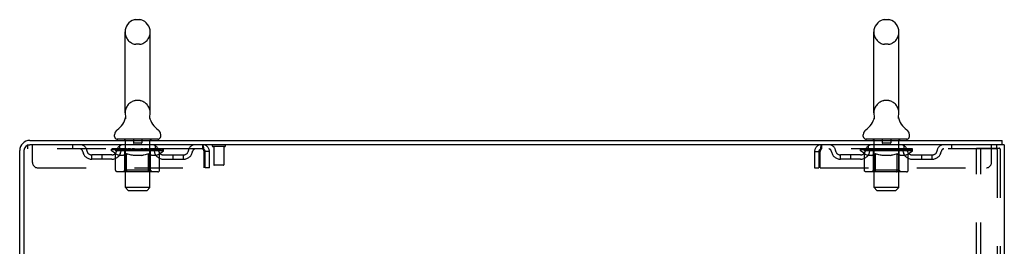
# Model space of a CAD drawing. Header units: inches. Extents: x 0 to 215, y 0 to 139.
# Tile 94 of 96: x 121.42 to 145.42, y 92.42 to 97.95. Entities that reach past the tile are written whole.
import ezdxf

# ---------------------------------------------------------------- set-up
doc = ezdxf.new("R2010")
doc.units = ezdxf.units.IN
doc.header["$LTSCALE"] = 11.804375
doc.header["$MEASUREMENT"] = 0
doc.linetypes.add('HIDDEN', pattern=[0.2, 0.1, -0.1])
doc.layers.get('0').update_dxf_attribs({"linetype": 'CONTINUOUS'})
doc.layers.add('DEFAULT_2', color=8, linetype='HIDDEN')

msp = doc.modelspace()

# ---------------------------------------------------------------- linework, layer by layer
at = {"color": 7, "linetype": 'Continuous'}
for p, q in [((124.343, 97.946), (124.256, 97.946)), ((142.593, 97.946), (142.506, 97.946)), ((123.994, 95.671), (123.994, 97.646)), ((124.606, 95.671), (124.606, 97.646)), ((142.244, 95.671), (142.244, 97.646)), ((142.856, 95.671), (142.856, 97.646)), ((124, 95.528), (123.998, 95.524)), ((124.594, 95.582), (124.595, 95.587)), ((124.594, 95.577), (124.594, 95.582)), ((124.594, 95.572), (124.594, 95.577)), ((124.594, 95.567), (124.594, 95.572)), ((124.594, 95.562), (124.594, 95.567)), ((124.594, 95.557), (124.594, 95.562)), ((124.595, 95.552), (124.594, 95.557)), ((124.595, 95.587), (124.596, 95.592)), ((124.595, 95.547), (124.595, 95.553)), ((124.596, 95.543), (124.595, 95.548)), ((124.597, 95.538), (124.596, 95.543)), ((124.597, 95.597), (124.597, 95.601)), ((124.598, 95.534), (124.597, 95.538)), ((142.25, 95.528), (142.248, 95.524)), ((142.844, 95.582), (142.845, 95.587)), ((142.844, 95.577), (142.844, 95.582)), ((142.844, 95.572), (142.844, 95.577)), ((142.844, 95.567), (142.844, 95.572)), ((142.844, 95.562), (142.844, 95.567)), ((142.844, 95.557), (142.844, 95.562)), ((142.845, 95.552), (142.844, 95.557)), ((142.845, 95.587), (142.846, 95.592)), ((142.845, 95.547), (142.845, 95.553)), ((142.846, 95.543), (142.845, 95.548)), ((142.847, 95.538), (142.846, 95.543)), ((142.847, 95.538), (142.846, 95.543)), ((142.847, 95.597), (142.847, 95.601)), ((142.848, 95.534), (142.847, 95.538)), ((123.737, 95.1), (123.737, 95.139)), ((124.862, 95.1), (124.862, 95.139)), ((141.987, 95.1), (141.987, 95.139)), ((143.112, 95.1), (143.112, 95.139)), ((123.8, 95.031), (123.8, 95.001)), ((124.8, 95.031), (123.8, 95.031)), ((124.8, 95.031), (124.8, 95.001)), ((142.05, 95.031), (142.05, 95.001)), ((143.05, 95.031), (142.05, 95.031)), ((143.05, 95.031), (143.05, 95.001)), ((145.368, 94.897), (145.335, 94.897)), ((145.373, 94.897), (145.373, 95.001))]:
    msp.add_line(p, q, dxfattribs=at)
at = {"color": 3, "linetype": 'Continuous'}
for p, q in [((121.671, 95.001), (145.373, 95.001)), ((145.335, 94.897), (121.671, 94.897)), ((145.425, 94.897), (145.368, 94.897)), ((145.425, 94.897), (145.425, 9.105)), ((121.425, 91.605), (121.425, 94.754)), ((121.529, 94.754), (121.529, 91.594))]:
    msp.add_line(p, q, dxfattribs=at)
at = {"color": 7, "linetype": 'Continuous'}
for points in [[(124.002, 95.601), (124.003, 95.597), (124.003, 95.592), (124.004, 95.587), (124.005, 95.582), (124.005, 95.577), (124.005, 95.572), (124.005, 95.568), (124.005, 95.563), (124.005, 95.558), (124.005, 95.553), (124.004, 95.548), (124.003, 95.543), (124.002, 95.538), (124.001, 95.533), (124, 95.528)], [(124.596, 95.592), (124.597, 95.597), (124.597, 95.601)], [(142.252, 95.601), (142.253, 95.597), (142.253, 95.592), (142.254, 95.587), (142.255, 95.582), (142.255, 95.577), (142.255, 95.572), (142.255, 95.568), (142.255, 95.563), (142.255, 95.558), (142.255, 95.553), (142.254, 95.548), (142.253, 95.543), (142.252, 95.538), (142.251, 95.533), (142.25, 95.528)], [(142.846, 95.592), (142.847, 95.597), (142.847, 95.601)]]:
    msp.add_lwpolyline(points, dxfattribs=at)
for centre, radius, start, end in [((124.3, 97.646), 0.306, 105.6303, 180), ((124.256, 97.803), 0.144, 90, 105.6303), ((124.343, 97.803), 0.144, 74.3697, 90), ((124.3, 97.646), 0.306, 0, 74.3697), ((142.55, 97.646), 0.306, 105.6303, 180), ((142.506, 97.803), 0.144, 90, 105.6303), ((142.593, 97.803), 0.144, 74.3697, 90), ((142.55, 97.646), 0.306, 0, 74.3697), ((123.502, 95.688), 0.523, 304.6624, 347.2389), ((124.3, 95.671), 0.306, 180, 193.2053), ((125.097, 95.688), 0.523, 192.7611, 235.3376), ((124.3, 95.671), 0.306, 346.7947, 360), ((141.752, 95.688), 0.523, 304.6624, 347.2389), ((142.55, 95.671), 0.306, 180, 193.2053), ((143.347, 95.688), 0.523, 192.7611, 235.3376), ((142.55, 95.671), 0.306, 346.7947, 360), ((123.881, 95.139), 0.144, 124.6624, 180), ((123.806, 95.1), 0.069, 180, 265), ((124.793, 95.1), 0.069, 275, 360), ((124.718, 95.139), 0.144, 360, 55.3376), ((142.131, 95.139), 0.144, 124.6624, 180), ((142.056, 95.1), 0.069, 180, 265), ((143.043, 95.1), 0.069, 275, 360), ((142.968, 95.139), 0.144, 360, 55.3376)]:
    msp.add_arc(centre, radius, start, end, dxfattribs=at)
at = {"color": 3, "linetype": 'Continuous'}
for radius in [0.246, 0.142]:
    msp.add_arc((121.671, 94.754), radius, 90, 180, dxfattribs=at)
at = {"layer": 'DEFAULT_2', "color": 8, "linetype": 'HIDDEN'}
for p, q in [((124.343, 97.346), (124.256, 97.346)), ((142.593, 97.346), (142.506, 97.346)), ((124.343, 95.971), (124.256, 95.971)), ((142.593, 95.971), (142.506, 95.971)), ((121.612, 94.897), (121.612, 94.793)), ((121.612, 94.897), (121.671, 94.897)), ((121.737, 94.459), (121.737, 94.897)), ((122.712, 94.897), (122.712, 94.793)), ((123.862, 94.793), (123.862, 94.897)), ((123.98, 95.031), (123.98, 95.001)), ((124, 93.85), (124, 95.001)), ((124.195, 95.021), (124.195, 94.941)), ((124.395, 94.931), (124.205, 94.931)), ((124.405, 95.021), (124.405, 94.941)), ((124.6, 93.85), (124.6, 95.001)), ((124.62, 95.031), (124.62, 95.001)), ((124.737, 94.793), (124.737, 94.897)), ((125.883, 94.897), (125.883, 94.793)), ((125.885, 94.896), (125.883, 94.897)), ((126.421, 94.854), (126.137, 94.854)), ((126.155, 94.854), (126.155, 94.407)), ((126.403, 94.854), (126.403, 94.407)), ((140.967, 94.897), (140.967, 94.793)), ((142.112, 94.793), (142.112, 94.897)), ((142.23, 95.031), (142.23, 95.001)), ((142.25, 93.85), (142.25, 95.001)), ((142.445, 95.021), (142.445, 94.941)), ((142.645, 94.931), (142.455, 94.931)), ((142.655, 95.021), (142.655, 94.941)), ((142.85, 93.85), (142.85, 95.001)), ((142.87, 95.031), (142.87, 95.001)), ((142.987, 94.793), (142.987, 94.897)), ((144.137, 94.897), (144.137, 94.793)), ((144.745, 9.188), (144.745, 94.813)), ((144.745, 94.813), (145.226, 94.813)), ((144.849, 9.188), (144.849, 94.813)), ((145.112, 94.459), (145.112, 94.897)), ((145.226, 94.813), (145.299, 94.813)), ((145.237, 94.897), (145.237, 94.793)), ((125.883, 94.793), (121.612, 94.793)), ((123.185, 94.542), (123.185, 94.646)), ((123.668, 94.646), (123.185, 94.646)), ((123.435, 94.542), (123.435, 94.646)), ((123.666, 94.746), (123.666, 94.786)), ((123.666, 94.786), (123.973, 94.786)), ((123.763, 94.678), (123.666, 94.746)), ((124.933, 94.746), (123.666, 94.746)), ((123.667, 94.786), (123.667, 94.791)), ((123.788, 94.789), (123.667, 94.791)), ((123.676, 94.786), (123.676, 94.793)), ((123.685, 94.783), (123.685, 94.786)), ((123.685, 94.783), (124.915, 94.783)), ((123.693, 94.783), (123.693, 94.786)), ((123.694, 94.783), (123.694, 94.786)), ((123.704, 94.786), (123.704, 94.793)), ((123.721, 94.783), (123.721, 94.786)), ((123.723, 94.783), (123.723, 94.786)), ((123.751, 94.786), (123.751, 94.793)), ((123.763, 94.272), (123.763, 94.678)), ((123.763, 94.678), (123.778, 94.668)), ((123.766, 94.783), (123.766, 94.786)), ((123.768, 94.783), (123.768, 94.786)), ((123.793, 94.659), (123.778, 94.668)), ((123.788, 94.786), (123.788, 94.789)), ((123.807, 94.651), (123.793, 94.659)), ((123.822, 94.645), (123.807, 94.652)), ((123.814, 94.786), (123.814, 94.793)), ((123.816, 94.783), (123.816, 94.786)), ((123.817, 94.783), (123.817, 94.786)), ((123.82, 94.783), (123.82, 94.786)), ((123.836, 94.639), (123.822, 94.645)), ((123.827, 94.783), (123.827, 94.786)), ((123.827, 94.783), (123.827, 94.786)), ((123.83, 94.783), (123.83, 94.786)), ((123.834, 94.783), (123.834, 94.787)), ((123.85, 94.635), (123.836, 94.639)), ((123.838, 94.783), (123.838, 94.786)), ((123.944, 94.635), (123.85, 94.635)), ((123.852, 94.783), (123.852, 94.786)), ((123.87, 94.783), (123.87, 94.786)), ((123.871, 94.783), (123.871, 94.789)), ((123.891, 94.783), (123.891, 94.786)), ((123.891, 94.783), (123.891, 94.786)), ((123.892, 94.786), (123.892, 94.793)), ((123.902, 94.783), (123.902, 94.786)), ((123.906, 94.783), (123.906, 94.786)), ((123.916, 94.783), (123.916, 94.786)), ((123.927, 94.783), (123.927, 94.79)), ((123.942, 94.783), (123.942, 94.786)), ((123.944, 94.635), (123.958, 94.639)), ((123.945, 94.783), (123.945, 94.786)), ((123.973, 94.645), (123.958, 94.639)), ((123.987, 94.651), (123.972, 94.645)), ((123.973, 94.783), (123.973, 94.786)), ((124.04, 94.786), (123.978, 94.786)), ((123.983, 94.786), (123.983, 94.793)), ((123.987, 94.274), (123.987, 94.743)), ((124.001, 94.659), (123.987, 94.651)), ((123.99, 94.783), (123.99, 94.786)), ((123.994, 94.783), (123.994, 94.786)), ((124, 94.783), (124, 94.791)), ((124.016, 94.668), (124.001, 94.659)), ((124.005, 94.783), (124.005, 94.786)), ((124.015, 94.783), (124.015, 94.786)), ((124.031, 94.678), (124.016, 94.668)), ((124.031, 94.272), (124.031, 94.678)), ((124.031, 94.678), (124.06, 94.668)), ((124.04, 94.783), (124.04, 94.786)), ((124.114, 94.786), (124.055, 94.786)), ((124.089, 94.659), (124.06, 94.668)), ((124.076, 94.783), (124.076, 94.786)), ((124.083, 94.786), (124.083, 94.793)), ((124.087, 94.783), (124.087, 94.786)), ((124.117, 94.651), (124.088, 94.659)), ((124.089, 94.783), (124.089, 94.792)), ((124.092, 94.783), (124.092, 94.786)), ((124.099, 94.783), (124.099, 94.786)), ((124.115, 94.783), (124.115, 94.786)), ((124.145, 94.645), (124.117, 94.652)), ((124.195, 94.786), (124.141, 94.786)), ((124.173, 94.639), (124.145, 94.645)), ((124.154, 94.783), (124.154, 94.786)), ((124.201, 94.635), (124.173, 94.639)), ((124.185, 94.786), (124.3, 94.793)), ((124.19, 94.786), (124.19, 94.793)), ((124.19, 94.786), (124.19, 94.793)), ((124.19, 94.793), (124.19, 94.793)), ((124.19, 94.783), (124.19, 94.786)), ((124.194, 94.783), (124.194, 94.786)), ((124.195, 94.783), (124.195, 94.786)), ((124.195, 94.783), (124.195, 94.786)), ((124.399, 94.635), (124.201, 94.635)), ((124.279, 94.786), (124.231, 94.786)), ((124.236, 94.783), (124.236, 94.786)), ((124.279, 94.783), (124.279, 94.786)), ((124.297, 94.786), (124.297, 94.786)), ((124.297, 94.783), (124.297, 94.786)), ((124.297, 94.783), (124.297, 94.786)), ((124.3, 94.786), (124.3, 94.793)), ((124.3, 94.793), (124.414, 94.786)), ((124.302, 94.783), (124.302, 94.786)), ((124.302, 94.783), (124.302, 94.786)), ((124.302, 94.786), (124.302, 94.786)), ((124.32, 94.783), (124.32, 94.786)), ((124.32, 94.786), (124.369, 94.786)), ((124.363, 94.783), (124.363, 94.786)), ((124.399, 94.635), (124.426, 94.639)), ((124.404, 94.783), (124.404, 94.786)), ((124.404, 94.783), (124.404, 94.786)), ((124.404, 94.786), (124.459, 94.786)), ((124.405, 94.783), (124.405, 94.786)), ((124.409, 94.786), (124.409, 94.793)), ((124.409, 94.793), (124.41, 94.793)), ((124.409, 94.783), (124.409, 94.786)), ((124.41, 94.786), (124.41, 94.793)), ((124.454, 94.645), (124.426, 94.639)), ((124.445, 94.783), (124.445, 94.786)), ((124.481, 94.651), (124.453, 94.645)), ((124.509, 94.659), (124.481, 94.651)), ((124.485, 94.783), (124.485, 94.786)), ((124.485, 94.786), (124.544, 94.786)), ((124.5, 94.783), (124.5, 94.786)), ((124.507, 94.783), (124.507, 94.786)), ((124.537, 94.667), (124.509, 94.659)), ((124.51, 94.783), (124.51, 94.792)), ((124.512, 94.783), (124.512, 94.786)), ((124.516, 94.786), (124.516, 94.793)), ((124.523, 94.783), (124.523, 94.786)), ((124.566, 94.677), (124.537, 94.667)), ((124.559, 94.783), (124.559, 94.786)), ((124.559, 94.786), (124.621, 94.786)), ((124.566, 94.272), (124.566, 94.677)), ((124.566, 94.677), (124.58, 94.667)), ((124.594, 94.659), (124.58, 94.668)), ((124.584, 94.783), (124.584, 94.786)), ((124.608, 94.651), (124.594, 94.659)), ((124.595, 94.783), (124.595, 94.786)), ((124.599, 94.783), (124.599, 94.791)), ((124.605, 94.783), (124.605, 94.786)), ((124.621, 94.645), (124.607, 94.651)), ((124.609, 94.783), (124.609, 94.786)), ((124.612, 94.274), (124.612, 94.743)), ((124.616, 94.786), (124.616, 94.793)), ((124.635, 94.639), (124.621, 94.645)), ((124.626, 94.783), (124.626, 94.786)), ((124.626, 94.786), (124.828, 94.786)), ((124.648, 94.635), (124.635, 94.639)), ((124.752, 94.635), (124.648, 94.635)), ((124.654, 94.783), (124.654, 94.786)), ((124.657, 94.783), (124.657, 94.786)), ((124.672, 94.783), (124.672, 94.79)), ((124.684, 94.783), (124.684, 94.786)), ((124.693, 94.783), (124.693, 94.786)), ((124.697, 94.783), (124.697, 94.786)), ((124.707, 94.786), (124.707, 94.793)), ((124.708, 94.783), (124.708, 94.786)), ((124.708, 94.783), (124.708, 94.786)), ((124.728, 94.783), (124.728, 94.789)), ((124.729, 94.783), (124.729, 94.786)), ((124.747, 94.783), (124.747, 94.786)), ((124.752, 94.635), (124.765, 94.639)), ((124.761, 94.783), (124.761, 94.786)), ((124.779, 94.645), (124.765, 94.639)), ((124.766, 94.783), (124.766, 94.787)), ((124.769, 94.783), (124.769, 94.786)), ((124.772, 94.783), (124.772, 94.786)), ((124.772, 94.783), (124.772, 94.786)), ((124.792, 94.651), (124.779, 94.645)), ((124.78, 94.783), (124.78, 94.786)), ((124.783, 94.783), (124.783, 94.786)), ((124.783, 94.783), (124.783, 94.786)), ((124.785, 94.786), (124.785, 94.793)), ((124.806, 94.659), (124.792, 94.651)), ((124.82, 94.667), (124.806, 94.659)), ((124.834, 94.677), (124.819, 94.667)), ((124.831, 94.783), (124.831, 94.786)), ((124.833, 94.783), (124.833, 94.786)), ((124.834, 94.677), (124.933, 94.746)), ((124.834, 94.272), (124.834, 94.677)), ((124.848, 94.786), (124.848, 94.793)), ((124.877, 94.783), (124.877, 94.786)), ((124.878, 94.783), (124.878, 94.786)), ((124.895, 94.786), (124.895, 94.793)), ((124.905, 94.783), (124.905, 94.786)), ((124.906, 94.783), (124.906, 94.786)), ((124.915, 94.783), (124.915, 94.786)), ((124.923, 94.786), (124.923, 94.793)), ((124.931, 94.646), (125.414, 94.646)), ((124.933, 94.746), (124.933, 94.793)), ((125.164, 94.542), (125.164, 94.646)), ((125.414, 94.542), (125.414, 94.646)), ((125.916, 94.73), (125.916, 94.334)), ((125.946, 94.334), (125.946, 94.73)), ((126.05, 94.73), (125.946, 94.73)), ((126.05, 94.334), (126.05, 94.73)), ((140.8, 94.73), (140.8, 94.334)), ((140.8, 94.73), (140.904, 94.73)), ((140.904, 94.73), (140.904, 94.334)), ((140.934, 94.334), (140.934, 94.73)), ((145.237, 94.793), (140.967, 94.793)), ((141.435, 94.542), (141.435, 94.646)), ((141.918, 94.646), (141.435, 94.646)), ((141.685, 94.542), (141.685, 94.646)), ((141.916, 94.746), (141.916, 94.786)), ((141.916, 94.786), (142.223, 94.786)), ((142.013, 94.678), (141.916, 94.746)), ((143.183, 94.746), (141.916, 94.746)), ((141.917, 94.786), (141.917, 94.791)), ((142.038, 94.789), (141.917, 94.791)), ((141.926, 94.786), (141.926, 94.793)), ((141.935, 94.783), (141.935, 94.786)), ((141.935, 94.783), (143.165, 94.783)), ((141.943, 94.783), (141.943, 94.786)), ((141.944, 94.783), (141.944, 94.786)), ((141.954, 94.786), (141.954, 94.793)), ((141.971, 94.783), (141.971, 94.786)), ((141.973, 94.783), (141.973, 94.786)), ((142.001, 94.786), (142.001, 94.793)), ((142.013, 94.272), (142.013, 94.678)), ((142.013, 94.678), (142.028, 94.668)), ((142.016, 94.783), (142.016, 94.786)), ((142.018, 94.783), (142.018, 94.786)), ((142.043, 94.659), (142.028, 94.668)), ((142.038, 94.786), (142.038, 94.789)), ((142.057, 94.651), (142.043, 94.659)), ((142.072, 94.645), (142.057, 94.652)), ((142.064, 94.786), (142.064, 94.793)), ((142.066, 94.783), (142.066, 94.786)), ((142.067, 94.783), (142.067, 94.786)), ((142.07, 94.783), (142.07, 94.786)), ((142.086, 94.639), (142.072, 94.645)), ((142.077, 94.783), (142.077, 94.786)), ((142.077, 94.783), (142.077, 94.786)), ((142.08, 94.783), (142.08, 94.786)), ((142.084, 94.783), (142.084, 94.787)), ((142.1, 94.635), (142.086, 94.639)), ((142.088, 94.783), (142.088, 94.786)), ((142.194, 94.635), (142.1, 94.635)), ((142.102, 94.783), (142.102, 94.786)), ((142.12, 94.783), (142.12, 94.786)), ((142.121, 94.783), (142.121, 94.789)), ((142.141, 94.783), (142.141, 94.786)), ((142.141, 94.783), (142.141, 94.786)), ((142.142, 94.786), (142.142, 94.793)), ((142.152, 94.783), (142.152, 94.786)), ((142.156, 94.783), (142.156, 94.786)), ((142.166, 94.783), (142.166, 94.786)), ((142.177, 94.783), (142.177, 94.79)), ((142.192, 94.783), (142.192, 94.786)), ((142.194, 94.635), (142.208, 94.639)), ((142.195, 94.783), (142.195, 94.786)), ((142.223, 94.645), (142.208, 94.639)), ((142.237, 94.651), (142.222, 94.645)), ((142.223, 94.783), (142.223, 94.786)), ((142.29, 94.786), (142.228, 94.786)), ((142.233, 94.786), (142.233, 94.793)), ((142.237, 94.274), (142.237, 94.743)), ((142.251, 94.659), (142.237, 94.651)), ((142.24, 94.783), (142.24, 94.786)), ((142.244, 94.783), (142.244, 94.786)), ((142.25, 94.783), (142.25, 94.791)), ((142.266, 94.668), (142.251, 94.659)), ((142.255, 94.783), (142.255, 94.786)), ((142.265, 94.783), (142.265, 94.786)), ((142.281, 94.678), (142.266, 94.668)), ((142.281, 94.272), (142.281, 94.678)), ((142.281, 94.678), (142.31, 94.668)), ((142.29, 94.783), (142.29, 94.786)), ((142.364, 94.786), (142.305, 94.786)), ((142.339, 94.659), (142.31, 94.668)), ((142.326, 94.783), (142.326, 94.786)), ((142.333, 94.786), (142.333, 94.793)), ((142.337, 94.783), (142.337, 94.786)), ((142.367, 94.651), (142.338, 94.659)), ((142.339, 94.783), (142.339, 94.792)), ((142.342, 94.783), (142.342, 94.786)), ((142.349, 94.783), (142.349, 94.786)), ((142.365, 94.783), (142.365, 94.786)), ((142.395, 94.645), (142.367, 94.652)), ((142.445, 94.786), (142.391, 94.786)), ((142.423, 94.639), (142.395, 94.645)), ((142.404, 94.783), (142.404, 94.786)), ((142.451, 94.635), (142.423, 94.639)), ((142.435, 94.786), (142.55, 94.793)), ((142.44, 94.786), (142.44, 94.793)), ((142.44, 94.786), (142.44, 94.793)), ((142.44, 94.793), (142.44, 94.793)), ((142.44, 94.783), (142.44, 94.786)), ((142.444, 94.783), (142.444, 94.786)), ((142.445, 94.783), (142.445, 94.786)), ((142.445, 94.783), (142.445, 94.786)), ((142.649, 94.635), (142.451, 94.635)), ((142.529, 94.786), (142.481, 94.786)), ((142.486, 94.783), (142.486, 94.786)), ((142.529, 94.783), (142.529, 94.786)), ((142.547, 94.786), (142.547, 94.786)), ((142.547, 94.783), (142.547, 94.786)), ((142.547, 94.783), (142.547, 94.786)), ((142.55, 94.786), (142.55, 94.793)), ((142.55, 94.793), (142.664, 94.786)), ((142.552, 94.783), (142.552, 94.786)), ((142.552, 94.783), (142.552, 94.786)), ((142.552, 94.786), (142.552, 94.786)), ((142.57, 94.783), (142.57, 94.786)), ((142.57, 94.786), (142.619, 94.786)), ((142.613, 94.783), (142.613, 94.786)), ((142.649, 94.635), (142.676, 94.639)), ((142.654, 94.783), (142.654, 94.786)), ((142.654, 94.783), (142.654, 94.786)), ((142.654, 94.786), (142.709, 94.786)), ((142.655, 94.783), (142.655, 94.786)), ((142.659, 94.786), (142.659, 94.793)), ((142.659, 94.793), (142.66, 94.793)), ((142.659, 94.783), (142.659, 94.786)), ((142.66, 94.786), (142.66, 94.793)), ((142.704, 94.645), (142.676, 94.639)), ((142.695, 94.783), (142.695, 94.786)), ((142.731, 94.651), (142.703, 94.645)), ((142.759, 94.659), (142.731, 94.651)), ((142.735, 94.783), (142.735, 94.786)), ((142.735, 94.786), (142.794, 94.786)), ((142.75, 94.783), (142.75, 94.786)), ((142.757, 94.783), (142.757, 94.786)), ((142.787, 94.667), (142.759, 94.659)), ((142.76, 94.783), (142.76, 94.792)), ((142.762, 94.783), (142.762, 94.786)), ((142.766, 94.786), (142.766, 94.793)), ((142.773, 94.783), (142.773, 94.786)), ((142.816, 94.677), (142.787, 94.667)), ((142.809, 94.783), (142.809, 94.786)), ((142.809, 94.786), (142.871, 94.786)), ((142.816, 94.272), (142.816, 94.677)), ((142.816, 94.677), (142.83, 94.667)), ((142.844, 94.659), (142.83, 94.668)), ((142.834, 94.783), (142.834, 94.786)), ((142.858, 94.651), (142.844, 94.659)), ((142.845, 94.783), (142.845, 94.786)), ((142.849, 94.783), (142.849, 94.791)), ((142.855, 94.783), (142.855, 94.786)), ((142.871, 94.645), (142.857, 94.651)), ((142.859, 94.783), (142.859, 94.786)), ((142.862, 94.274), (142.862, 94.743)), ((142.866, 94.786), (142.866, 94.793)), ((142.885, 94.639), (142.871, 94.645)), ((142.876, 94.783), (142.876, 94.786)), ((142.876, 94.786), (143.078, 94.786)), ((142.898, 94.635), (142.885, 94.639)), ((143.002, 94.635), (142.898, 94.635)), ((142.904, 94.783), (142.904, 94.786)), ((142.907, 94.783), (142.907, 94.786)), ((142.922, 94.783), (142.922, 94.79)), ((142.934, 94.783), (142.934, 94.786)), ((142.943, 94.783), (142.943, 94.786)), ((142.947, 94.783), (142.947, 94.786)), ((142.957, 94.786), (142.957, 94.793)), ((142.958, 94.783), (142.958, 94.786)), ((142.958, 94.783), (142.958, 94.786)), ((142.978, 94.783), (142.978, 94.789)), ((142.979, 94.783), (142.979, 94.786)), ((142.997, 94.783), (142.997, 94.786)), ((143.002, 94.635), (143.015, 94.639)), ((143.011, 94.783), (143.011, 94.786)), ((143.029, 94.645), (143.015, 94.639)), ((143.016, 94.783), (143.016, 94.787)), ((143.019, 94.783), (143.019, 94.786)), ((143.022, 94.783), (143.022, 94.786)), ((143.022, 94.783), (143.022, 94.786)), ((143.042, 94.651), (143.029, 94.645)), ((143.03, 94.783), (143.03, 94.786)), ((143.033, 94.783), (143.033, 94.786)), ((143.033, 94.783), (143.033, 94.786)), ((143.035, 94.786), (143.035, 94.793)), ((143.056, 94.659), (143.042, 94.651)), ((143.07, 94.667), (143.056, 94.659)), ((143.084, 94.677), (143.069, 94.667)), ((143.081, 94.783), (143.081, 94.786)), ((143.083, 94.783), (143.083, 94.786)), ((143.084, 94.677), (143.183, 94.746)), ((143.084, 94.272), (143.084, 94.677)), ((143.098, 94.786), (143.098, 94.793)), ((143.127, 94.783), (143.127, 94.786)), ((143.128, 94.783), (143.128, 94.786)), ((143.145, 94.786), (143.145, 94.793)), ((143.155, 94.783), (143.155, 94.786)), ((143.156, 94.783), (143.156, 94.786)), ((143.165, 94.783), (143.165, 94.786)), ((143.173, 94.786), (143.173, 94.793)), ((143.181, 94.646), (143.664, 94.646)), ((143.183, 94.746), (143.183, 94.793)), ((143.414, 94.542), (143.414, 94.646)), ((143.664, 94.542), (143.664, 94.646)), ((145.247, 94.783), (145.247, 9.218)), ((145.321, 94.783), (145.321, 9.218)), ((121.862, 94.334), (125.916, 94.334)), ((123.668, 94.542), (123.185, 94.542)), ((124.931, 94.542), (125.414, 94.542)), ((126.05, 94.334), (125.946, 94.334)), ((126.393, 94.397), (126.165, 94.397)), ((140.8, 94.334), (140.904, 94.334)), ((140.934, 94.334), (144.987, 94.334)), ((141.918, 94.542), (141.435, 94.542)), ((143.181, 94.542), (143.664, 94.542)), ((124.791, 94.235), (123.806, 94.235)), ((123.987, 94.274), (123.947, 94.235)), ((124.612, 94.274), (123.987, 94.274)), ((124.545, 94.235), (124.547, 94.235)), ((124.552, 94.237), (124.555, 94.239)), ((124.555, 94.239), (124.557, 94.241)), ((124.612, 94.274), (124.652, 94.235)), ((143.041, 94.235), (142.056, 94.235)), ((142.237, 94.274), (142.197, 94.235)), ((142.862, 94.274), (142.237, 94.274)), ((142.795, 94.235), (142.797, 94.235)), ((142.802, 94.237), (142.805, 94.239)), ((142.805, 94.239), (142.807, 94.241)), ((142.862, 94.274), (142.902, 94.235)), ((124.069, 93.781), (124, 93.85)), ((124.6, 93.85), (124, 93.85)), ((124.531, 93.781), (124.6, 93.85)), ((142.319, 93.781), (142.25, 93.85)), ((142.85, 93.85), (142.25, 93.85)), ((142.781, 93.781), (142.85, 93.85)), ((124.069, 93.781), (124.531, 93.781)), ((142.319, 93.781), (142.781, 93.781))]:
    msp.add_line(p, q, dxfattribs=at)
for points in [[(125.885, 94.896), (125.887, 94.893), (125.89, 94.887), (125.892, 94.88), (125.894, 94.871), (125.897, 94.86), (125.899, 94.848), (125.901, 94.834), (125.904, 94.819), (125.906, 94.802), (125.908, 94.785), (125.911, 94.767), (125.913, 94.749), (125.916, 94.73)], [(140.967, 94.897), (140.964, 94.896), (140.962, 94.893), (140.959, 94.887), (140.957, 94.88), (140.955, 94.871), (140.952, 94.86), (140.95, 94.848), (140.948, 94.834), (140.945, 94.819), (140.943, 94.802), (140.941, 94.785), (140.938, 94.767), (140.936, 94.749), (140.934, 94.73)], [(145.241, 94.805), (145.236, 94.809), (145.231, 94.812), (145.226, 94.813)], [(145.241, 94.805), (145.244, 94.798), (145.246, 94.791), (145.247, 94.783)], [(145.314, 94.805), (145.31, 94.809), (145.305, 94.812), (145.299, 94.813)], [(145.314, 94.805), (145.318, 94.798), (145.32, 94.791), (145.321, 94.783)], [(125.89, 94.789), (125.887, 94.791), (125.885, 94.792), (125.883, 94.793)], [(125.89, 94.789), (125.892, 94.787), (125.894, 94.783), (125.897, 94.779), (125.899, 94.774), (125.901, 94.769), (125.904, 94.763), (125.906, 94.757), (125.908, 94.751), (125.911, 94.744), (125.913, 94.737), (125.916, 94.73)], [(140.967, 94.793), (140.964, 94.792), (140.962, 94.791), (140.959, 94.789), (140.957, 94.787), (140.955, 94.783), (140.952, 94.779), (140.95, 94.774), (140.948, 94.769), (140.945, 94.763), (140.943, 94.757), (140.941, 94.751), (140.938, 94.744), (140.936, 94.737), (140.934, 94.73)], [(123.806, 94.235), (123.801, 94.235), (123.796, 94.236), (123.791, 94.237), (123.786, 94.239), (123.781, 94.241), (123.777, 94.244), (123.773, 94.248), (123.77, 94.252), (123.767, 94.256), (123.765, 94.261), (123.764, 94.266), (123.763, 94.272)], [(124.052, 94.235), (124.05, 94.235), (124.047, 94.236), (124.044, 94.237), (124.042, 94.239), (124.04, 94.241), (124.038, 94.244), (124.036, 94.248), (124.034, 94.252), (124.033, 94.256), (124.032, 94.261), (124.031, 94.266), (124.031, 94.272)], [(124.547, 94.235), (124.55, 94.236), (124.552, 94.237)], [(124.557, 94.241), (124.559, 94.244), (124.561, 94.248), (124.563, 94.252), (124.564, 94.256)], [(124.559, 94.244), (124.561, 94.248), (124.563, 94.252)], [(124.564, 94.256), (124.565, 94.261), (124.566, 94.266), (124.566, 94.272)], [(124.565, 94.261), (124.566, 94.266), (124.566, 94.272)], [(124.791, 94.235), (124.796, 94.235), (124.801, 94.236), (124.806, 94.237), (124.811, 94.239), (124.815, 94.241), (124.82, 94.244), (124.824, 94.248), (124.827, 94.252), (124.83, 94.256), (124.832, 94.261), (124.833, 94.266), (124.834, 94.272)], [(142.056, 94.235), (142.051, 94.235), (142.046, 94.236), (142.041, 94.237), (142.036, 94.239), (142.031, 94.241), (142.027, 94.244), (142.023, 94.248), (142.02, 94.252), (142.017, 94.256), (142.015, 94.261), (142.014, 94.266), (142.013, 94.272)], [(142.302, 94.235), (142.3, 94.235), (142.297, 94.236), (142.294, 94.237), (142.292, 94.239), (142.29, 94.241), (142.288, 94.244), (142.286, 94.248), (142.284, 94.252), (142.283, 94.256), (142.282, 94.261), (142.281, 94.266), (142.281, 94.272)], [(142.797, 94.235), (142.8, 94.236), (142.802, 94.237)], [(142.807, 94.241), (142.809, 94.244), (142.811, 94.248), (142.813, 94.252), (142.814, 94.256)], [(142.809, 94.244), (142.811, 94.248), (142.813, 94.252)], [(142.814, 94.256), (142.815, 94.261), (142.816, 94.266), (142.816, 94.272)], [(142.815, 94.261), (142.816, 94.266), (142.816, 94.272)], [(143.041, 94.235), (143.046, 94.235), (143.051, 94.236), (143.056, 94.237), (143.061, 94.239), (143.065, 94.241), (143.07, 94.244), (143.074, 94.248), (143.077, 94.252), (143.08, 94.256), (143.082, 94.261), (143.083, 94.266), (143.084, 94.272)]]:
    msp.add_lwpolyline(points, dxfattribs=at)
for centre, radius, start, end in [((124.3, 97.646), 0.306, 180, 254.3697), ((124.3, 97.646), 0.306, 285.6303, 360), ((142.55, 97.646), 0.306, 180, 254.3697), ((142.55, 97.646), 0.306, 285.6303, 360), ((124.256, 97.49), 0.144, 254.3697, 270), ((124.343, 97.49), 0.144, 270, 285.6303), ((142.506, 97.49), 0.144, 254.3697, 270), ((142.593, 97.49), 0.144, 270, 285.6303), ((124.3, 95.671), 0.306, 105.6303, 180), ((124.256, 95.828), 0.144, 90, 105.6303), ((124.343, 95.828), 0.144, 74.3697, 90), ((124.3, 95.671), 0.306, 0, 74.3697), ((142.55, 95.671), 0.306, 105.6303, 180), ((142.506, 95.828), 0.144, 90, 105.6303), ((142.593, 95.828), 0.144, 74.3697, 90), ((142.55, 95.671), 0.306, 0, 74.3697), ((122.896, 94.73), 0.167, 8.0716, 90), ((123.957, 94.73), 0.167, 90, 171.9284), ((123.806, 95.1), 0.069, 265, 270), ((123.97, 95.001), 0.03, 0, 90), ((124.185, 95.021), 0.01, 0, 90), ((124.205, 94.941), 0.01, 180, 270), ((124.395, 94.941), 0.01, 270, 360), ((124.415, 95.021), 0.01, 90, 180), ((124.63, 95.001), 0.03, 90, 180), ((124.642, 94.73), 0.167, 8.0716, 90), ((124.793, 95.1), 0.069, 270, 275), ((125.703, 94.73), 0.167, 90, 171.9284), ((125.883, 94.73), 0.167, 0, 90), ((126.137, 94.875), 0.0215, 90, 270), ((126.421, 94.875), 0.0215, 270, 90), ((140.967, 94.73), 0.167, 90, 180), ((141.146, 94.73), 0.167, 8.0716, 90), ((142.207, 94.73), 0.167, 90, 171.9284), ((142.056, 95.1), 0.069, 265, 270), ((142.22, 95.001), 0.03, 0, 90), ((142.435, 95.021), 0.01, 0, 90), ((142.455, 94.941), 0.01, 180, 270), ((142.645, 94.941), 0.01, 270, 360), ((142.665, 95.021), 0.01, 90, 180), ((142.88, 95.001), 0.03, 90, 180), ((142.892, 94.73), 0.167, 8.0716, 90), ((143.043, 95.1), 0.069, 270, 275), ((143.953, 94.73), 0.167, 90, 171.9284), ((122.896, 94.73), 0.0625, 7.9863, 90), ((123.185, 94.771), 0.229, 187.9863, 270), ((123.185, 94.771), 0.125, 188.0716, 270), ((123.668, 94.771), 0.125, 270, 351.9284), ((123.668, 94.771), 0.229, 270, 352.0137), ((123.957, 94.73), 0.0625, 90, 172.0137), ((123.947, 94.743), 0.0398, 0, 90), ((124.652, 94.743), 0.0398, 90, 180), ((124.642, 94.73), 0.0625, 7.9863, 90), ((124.931, 94.771), 0.229, 187.9863, 270), ((124.931, 94.771), 0.125, 188.0716, 270), ((125.414, 94.771), 0.125, 270, 351.9284), ((125.414, 94.771), 0.229, 270, 352.0137), ((125.703, 94.73), 0.0625, 90, 172.0137), ((125.883, 94.73), 0.063, 0, 90), ((140.967, 94.73), 0.063, 90, 180), ((141.146, 94.73), 0.0625, 7.9863, 90), ((141.435, 94.771), 0.229, 187.9863, 270), ((141.435, 94.771), 0.125, 188.0716, 270), ((141.918, 94.771), 0.125, 270, 351.9284), ((141.918, 94.771), 0.229, 270, 352.0137), ((142.207, 94.73), 0.0625, 90, 172.0137), ((142.197, 94.743), 0.0398, 0, 90), ((142.902, 94.743), 0.0398, 90, 180), ((142.892, 94.73), 0.0625, 7.9863, 90), ((143.181, 94.771), 0.229, 187.9863, 270), ((143.181, 94.771), 0.125, 188.0716, 270), ((143.664, 94.771), 0.125, 270, 351.9284), ((143.664, 94.771), 0.229, 270, 352.0137), ((143.953, 94.73), 0.0625, 90, 172.0137), ((121.862, 94.459), 0.125, 180, 270), ((126.165, 94.407), 0.01, 180, 270), ((126.393, 94.407), 0.01, 270, 360), ((144.987, 94.459), 0.125, 270, 360)]:
    msp.add_arc(centre, radius, start, end, dxfattribs=at)
for centre, major_axis, ratio, start_param, end_param in [((124.3, 94.793), (0.633, 0.007), 0.05963, 9.249616, 9.431313), ((124.3, 94.793), (0.633, 0), 0.060556, -3.083241, -2.96706), ((123.622, 94.781), (0.198, 0.002), 0.05963, 0.25549, 1.295341), ((124.3, 94.793), (0.633, 0.013), 0.05688, 2.791345, 2.965878), ((123.691, 94.781), (0.198, -0.002), 0.05963, 0.605815, 1.645666), ((124.3, 94.793), (0.633, -0.007), 0.05963, -2.96643, -2.791898), ((123.622, 94.774), (0.198, 0.004), 0.05688, 1.20151, 1.294789), ((123.691, 94.774), (0.198, 0), 0.060556, 1.551758, 1.645036), ((123.692, 94.777), (0.164, 0.002), 0.05963, 1.065228, 1.614276), ((123.646, 94.774), (0.198, 0.002), 0.05963, 1.170259, 1.376596), ((123.672, 94.777), (0.164, 0.003), 0.05688, 0.890143, 1.43919), ((123.73, 94.777), (0.164, 0), 0.060556, 1.240391, 1.789438), ((123.618, 94.781), (0.198, 0.004), 0.05688, 0.080405, 1.120256), ((124.3, 94.793), (0.633, 0.019), 0.052395, 2.616403, 2.790936), ((123.753, 94.781), (0.198, -0.004), 0.05688, 0.7809, 1.820751), ((124.3, 94.793), (0.633, -0.013), 0.05688, -2.791345, -2.616812), ((123.618, 94.774), (0.198, 0.006), 0.052395, 1.026568, 1.119847), ((123.753, 94.774), (0.198, -0.002), 0.05963, 1.72692, 1.820198), ((123.671, 94.777), (0.164, 0.005), 0.052395, 0.715201, 1.264248), ((123.786, 94.777), (0.164, -0.002), 0.05963, 1.415553, 1.9646), ((124.3, 94.793), (0.633, 0.025), 0.046319, 2.441654, 2.616187), ((123.833, 94.781), (0.198, -0.006), 0.052395, 0.955842, 1.995693), ((123.635, 94.781), (0.198, 0.006), 0.052395, -0.094537, 0.945314), ((124.3, 94.793), (0.633, -0.019), 0.052395, -2.616403, -2.44187), ((123.635, 94.774), (0.198, 0.008), 0.046319, 0.851819, 0.945098), ((123.833, 94.774), (0.198, -0.004), 0.05688, 1.902006, 1.995284), ((123.69, 94.777), (0.164, 0.006), 0.046319, 0.540452, 1.089499), ((123.857, 94.777), (0.164, -0.003), 0.05688, 1.590638, 2.139686), ((123.646, 94.781), (0.198, 0), 0.060556, 0.430652, 0.777569), ((124.3, 94.793), (0.633, 0.029), 0.038841, 2.267123, 2.441656), ((123.926, 94.781), (0.198, -0.008), 0.046319, 1.130591, 2.170442), ((124.3, 94.793), (0.633, -0.025), 0.046319, -2.441654, -2.267121), ((123.673, 94.781), (0.198, 0.008), 0.046319, -0.269286, 0.770565), ((123.673, 94.774), (0.198, 0.009), 0.038841, 0.677289, 0.770567), ((123.926, 94.774), (0.198, -0.006), 0.052395, 2.076947, 2.170226), ((123.727, 94.777), (0.164, 0.008), 0.038841, 0.365921, 0.914969), ((123.941, 94.777), (0.164, -0.005), 0.052395, 1.76558, 2.314627), ((124.3, 94.793), (0.633, 0.033), 0.030195, 2.09281, 2.267343), ((124.031, 94.781), (0.198, -0.009), 0.038841, 1.305122, 2.344973), ((124.3, 94.793), (0.633, -0.029), 0.038841, -2.267123, -2.092591), ((123.729, 94.781), (0.198, 0.009), 0.038841, -0.443817, 0.596034), ((123.729, 94.774), (0.198, 0.01), 0.030195, 0.502975, 0.596254), ((124.031, 94.774), (0.198, -0.008), 0.046319, 2.251696, 2.344975), ((123.781, 94.777), (0.164, 0.009), 0.030195, 0.191608, 0.740655), ((124.037, 94.777), (0.164, -0.006), 0.046319, 1.940329, 2.489376), ((123.802, 94.781), (0.198, 0.01), 0.030195, -0.61813, 0.421721), ((124.3, 94.793), (0.633, 0.036), 0.020645, 1.918687, 2.09322), ((124.144, 94.781), (0.198, -0.01), 0.030195, 1.479435, 2.519286), ((124.3, 94.793), (0.633, -0.033), 0.030195, -2.09281, -1.918277), ((123.802, 94.774), (0.198, 0.011), 0.020645, 0.328852, 0.422131), ((124.144, 94.774), (0.198, -0.009), 0.038841, 2.426227, 2.519505), ((123.851, 94.777), (0.164, 0.009), 0.020645, 0.017485, 0.566532), ((124.14, 94.777), (0.164, -0.008), 0.038841, 2.11486, 2.663907), ((123.891, 94.781), (0.198, 0.011), 0.020645, -0.792253, 0.247598), ((124.3, 94.793), (0.633, 0.038), 0.010478, 1.744704, 1.919237), ((124.261, 94.781), (0.198, -0.011), 0.020645, 1.653558, 2.693409), ((124.3, 94.793), (0.633, -0.036), 0.020645, -1.918687, -1.744154), ((123.891, 94.774), (0.198, 0.012), 0.010478, 0.154869, 0.248148), ((124.261, 94.774), (0.198, -0.01), 0.030195, 2.60054, 2.693819), ((123.935, 94.777), (0.164, 0.01), 0.010478, 6.126688, 6.675735), ((124.248, 94.777), (0.164, -0.009), 0.030195, 2.289173, 2.83822), ((123.992, 94.781), (0.198, 0.012), 0.010478, -0.966236, -0.000846), ((124.38, 94.781), (0.198, -0.012), 0.010478, 1.827541, 2.867392), ((124.3, 94.793), (0.633, -0.038), 0.010478, -1.744704, -1.570171), ((124.38, 94.774), (0.198, -0.011), 0.020645, 2.774664, 2.867942), ((124.358, 94.777), (0.164, -0.009), 0.020645, 2.463296, 3.012344), ((124.219, 94.781), (0.198, 0.012), 0.010478, 0.274201, 1.314052), ((124.133, 94.777), (0.164, 0.01), 0.010478, -0.000483, 0.504314), ((124.102, 94.774), (0.198, 0.012), 0.010478, 0.099668, 0.192946), ((124.3, 94.793), (0.633, 0.038), 0.010478, -1.571421, -1.396888), ((124.497, 94.774), (0.198, -0.012), 0.010478, 2.948646, 3.041925), ((124.466, 94.777), (0.164, -0.01), 0.010478, 2.637279, 3.142076), ((124.338, 94.781), (0.198, 0.011), 0.020645, 0.448184, 1.488034), ((124.241, 94.777), (0.164, 0.009), 0.020645, 0.129249, 0.678296), ((124.219, 94.774), (0.198, 0.011), 0.020645, 0.273651, 0.366929), ((124.607, 94.781), (0.198, -0.012), 0.010478, -3.140747, -2.175357), ((124.3, 94.793), (0.633, 0.036), 0.020645, -1.397439, -1.222906), ((124.3, 94.793), (0.633, -0.038), 0.010478, 1.222355, 1.396888), ((124.455, 94.781), (0.198, 0.01), 0.030195, 0.622307, 1.662158), ((124.351, 94.777), (0.164, 0.009), 0.030195, 0.303372, 0.852419), ((124.664, 94.777), (0.164, -0.01), 0.010478, 2.749043, 3.29809), ((124.708, 94.781), (0.198, -0.011), 0.020645, 2.893995, 3.933846), ((124.338, 94.774), (0.198, 0.01), 0.030195, 0.447774, 0.541052), ((124.708, 94.774), (0.198, -0.012), 0.010478, 2.893445, 2.986723), ((124.3, 94.793), (0.633, 0.033), 0.030195, -1.223315, -1.048783), ((124.568, 94.781), (0.198, 0.009), 0.038841, 0.79662, 1.836471), ((124.3, 94.793), (0.633, -0.036), 0.020645, 1.048373, 1.222906), ((124.459, 94.777), (0.164, 0.008), 0.038841, 0.477686, 1.026733), ((124.748, 94.777), (0.164, -0.009), 0.020645, 2.57506, 3.124108), ((124.797, 94.781), (0.198, -0.01), 0.030195, 2.719872, 3.759723), ((124.673, 94.781), (0.198, 0.008), 0.046319, 0.971151, 2.011002), ((124.455, 94.774), (0.198, 0.009), 0.038841, 0.622087, 0.715366), ((124.797, 94.774), (0.198, -0.011), 0.020645, 2.719462, 2.812741), ((124.3, 94.793), (0.633, 0.029), 0.038841, -1.049002, -0.874469), ((124.3, 94.793), (0.633, -0.033), 0.030195, 0.87425, 1.048783), ((124.562, 94.777), (0.164, 0.006), 0.046319, 0.652216, 1.201263), ((124.767, 94.781), (0.198, 0.006), 0.052395, 1.1459, 2.185751), ((124.818, 94.777), (0.164, -0.009), 0.030195, 2.400937, 2.949985), ((124.87, 94.781), (0.198, -0.009), 0.038841, 2.545558, 3.585409), ((124.658, 94.777), (0.164, 0.005), 0.052395, 0.826965, 1.376012), ((124.568, 94.774), (0.198, 0.008), 0.046319, 0.796618, 0.889896), ((124.87, 94.774), (0.198, -0.01), 0.030195, 2.545339, 2.638617), ((124.846, 94.781), (0.198, 0.004), 0.05688, 1.320842, 2.360692), ((124.3, 94.793), (0.633, 0.025), 0.046319, -0.874471, -0.699939), ((124.3, 94.793), (0.633, -0.029), 0.038841, 0.699936, 0.874469), ((124.927, 94.781), (0.198, -0.008), 0.046319, 2.371028, 3.410879), ((124.872, 94.777), (0.164, -0.008), 0.038841, 2.226624, 2.775671), ((124.908, 94.781), (0.198, 0.002), 0.05963, 1.495927, 2.535778), ((124.742, 94.777), (0.164, 0.003), 0.05688, 1.001907, 1.550954), ((124.964, 94.781), (0.198, -0.006), 0.052395, 2.196279, 3.23613), ((124.909, 94.777), (0.164, -0.006), 0.046319, 2.052093, 2.601141), ((124.673, 94.774), (0.198, 0.006), 0.052395, 0.971367, 1.064645), ((124.927, 94.774), (0.198, -0.009), 0.038841, 2.371026, 2.464304), ((124.953, 94.781), (0.198, 0), 0.060556, 1.671089, 2.71094), ((124.981, 94.781), (0.198, -0.004), 0.05688, 2.021337, 3.061188), ((124.3, 94.793), (0.633, 0.019), 0.052395, -0.699723, -0.52519), ((124.977, 94.781), (0.198, -0.002), 0.05963, 1.846251, 2.886102), ((124.3, 94.793), (0.633, -0.025), 0.046319, 0.525406, 0.699939), ((124.814, 94.777), (0.164, 0.002), 0.05963, 1.176993, 1.72604), ((124.928, 94.777), (0.164, -0.005), 0.052395, 1.877344, 2.426392), ((124.869, 94.777), (0.164, 0), 0.060556, 1.352155, 1.901202), ((124.927, 94.777), (0.164, -0.003), 0.05688, 1.702402, 2.25145), ((124.907, 94.777), (0.164, -0.002), 0.05963, 1.527317, 2.076364), ((124.767, 94.774), (0.198, 0.004), 0.05688, 1.146309, 1.239587), ((124.964, 94.774), (0.198, -0.008), 0.046319, 2.196495, 2.289773), ((124.3, 94.793), (0.633, 0.013), 0.05688, -0.524781, -0.350248), ((124.3, 94.793), (0.633, -0.019), 0.052395, 0.350657, 0.52519), ((124.846, 94.774), (0.198, 0.002), 0.05963, 1.321394, 1.414673), ((124.981, 94.774), (0.198, -0.006), 0.052395, 2.021746, 2.115024), ((124.3, 94.793), (0.633, 0.007), 0.05963, -0.349695, -0.175162), ((124.3, 94.793), (0.633, -0.013), 0.05688, 0.175715, 0.350248), ((124.908, 94.774), (0.198, 0), 0.060556, 1.496556, 1.589835), ((124.977, 94.774), (0.198, -0.004), 0.05688, 1.846804, 1.940083), ((124.953, 94.774), (0.198, -0.002), 0.05963, 1.671719, 1.764997), ((124.3, 94.793), (0.633, 0), 0.060556, -0.174533, 0), ((124.3, 94.793), (0.633, -0.007), 0.05963, 0.000629, 0.175162), ((142.55, 94.793), (0.633, 0.007), 0.05963, 9.249616, 9.431313), ((142.55, 94.793), (0.633, 0), 0.060556, -3.083241, -2.96706), ((141.872, 94.781), (0.198, 0.002), 0.05963, 0.25549, 1.295341), ((142.55, 94.793), (0.633, 0.013), 0.05688, 2.791345, 2.965878), ((141.941, 94.781), (0.198, -0.002), 0.05963, 0.605815, 1.645666), ((142.55, 94.793), (0.633, -0.007), 0.05963, -2.96643, -2.791898), ((141.872, 94.774), (0.198, 0.004), 0.05688, 1.20151, 1.294789), ((141.941, 94.774), (0.198, 0), 0.060556, 1.551758, 1.645036), ((141.942, 94.777), (0.164, 0.002), 0.05963, 1.065228, 1.614276), ((141.896, 94.774), (0.198, 0.002), 0.05963, 1.170259, 1.376596), ((141.922, 94.777), (0.164, 0.003), 0.05688, 0.890143, 1.43919), ((141.98, 94.777), (0.164, 0), 0.060556, 1.240391, 1.789438), ((141.868, 94.781), (0.198, 0.004), 0.05688, 0.080405, 1.120256), ((142.55, 94.793), (0.633, 0.019), 0.052395, 2.616403, 2.790936), ((142.003, 94.781), (0.198, -0.004), 0.05688, 0.7809, 1.820751), ((142.55, 94.793), (0.633, -0.013), 0.05688, -2.791345, -2.616812), ((141.868, 94.774), (0.198, 0.006), 0.052395, 1.026568, 1.119847), ((142.003, 94.774), (0.198, -0.002), 0.05963, 1.72692, 1.820198), ((141.921, 94.777), (0.164, 0.005), 0.052395, 0.715201, 1.264248), ((142.036, 94.777), (0.164, -0.002), 0.05963, 1.415553, 1.9646), ((142.55, 94.793), (0.633, 0.025), 0.046319, 2.441654, 2.616187), ((142.083, 94.781), (0.198, -0.006), 0.052395, 0.955842, 1.995693), ((141.885, 94.781), (0.198, 0.006), 0.052395, -0.094537, 0.945314), ((142.55, 94.793), (0.633, -0.019), 0.052395, -2.616403, -2.44187), ((141.885, 94.774), (0.198, 0.008), 0.046319, 0.851819, 0.945098), ((142.083, 94.774), (0.198, -0.004), 0.05688, 1.902006, 1.995284), ((141.94, 94.777), (0.164, 0.006), 0.046319, 0.540452, 1.089499), ((142.107, 94.777), (0.164, -0.003), 0.05688, 1.590638, 2.139686), ((141.896, 94.781), (0.198, 0), 0.060556, 0.430652, 0.777569), ((142.55, 94.793), (0.633, 0.029), 0.038841, 2.267123, 2.441656), ((142.176, 94.781), (0.198, -0.008), 0.046319, 1.130591, 2.170442), ((142.55, 94.793), (0.633, -0.025), 0.046319, -2.441654, -2.267121), ((141.923, 94.781), (0.198, 0.008), 0.046319, -0.269286, 0.770565), ((141.923, 94.774), (0.198, 0.009), 0.038841, 0.677289, 0.770567), ((142.176, 94.774), (0.198, -0.006), 0.052395, 2.076947, 2.170226), ((141.977, 94.777), (0.164, 0.008), 0.038841, 0.365921, 0.914969), ((142.191, 94.777), (0.164, -0.005), 0.052395, 1.76558, 2.314627), ((142.55, 94.793), (0.633, 0.033), 0.030195, 2.09281, 2.267343), ((142.281, 94.781), (0.198, -0.009), 0.038841, 1.305122, 2.344973), ((142.55, 94.793), (0.633, -0.029), 0.038841, -2.267123, -2.092591), ((141.979, 94.781), (0.198, 0.009), 0.038841, -0.443817, 0.596034), ((141.979, 94.774), (0.198, 0.01), 0.030195, 0.502975, 0.596254), ((142.281, 94.774), (0.198, -0.008), 0.046319, 2.251696, 2.344975), ((142.031, 94.777), (0.164, 0.009), 0.030195, 0.191608, 0.740655), ((142.287, 94.777), (0.164, -0.006), 0.046319, 1.940329, 2.489376), ((142.052, 94.781), (0.198, 0.01), 0.030195, -0.61813, 0.421721), ((142.55, 94.793), (0.633, 0.036), 0.020645, 1.918687, 2.09322), ((142.394, 94.781), (0.198, -0.01), 0.030195, 1.479435, 2.519286), ((142.55, 94.793), (0.633, -0.033), 0.030195, -2.09281, -1.918277), ((142.052, 94.774), (0.198, 0.011), 0.020645, 0.328852, 0.422131), ((142.394, 94.774), (0.198, -0.009), 0.038841, 2.426227, 2.519505), ((142.101, 94.777), (0.164, 0.009), 0.020645, 0.017485, 0.566532), ((142.39, 94.777), (0.164, -0.008), 0.038841, 2.11486, 2.663907), ((142.141, 94.781), (0.198, 0.011), 0.020645, -0.792253, 0.247598), ((142.55, 94.793), (0.633, 0.038), 0.010478, 1.744704, 1.919237), ((142.511, 94.781), (0.198, -0.011), 0.020645, 1.653558, 2.693409), ((142.55, 94.793), (0.633, -0.036), 0.020645, -1.918687, -1.744154), ((142.141, 94.774), (0.198, 0.012), 0.010478, 0.154869, 0.248148), ((142.511, 94.774), (0.198, -0.01), 0.030195, 2.60054, 2.693819), ((142.185, 94.777), (0.164, 0.01), 0.010478, 6.126688, 6.675735), ((142.498, 94.777), (0.164, -0.009), 0.030195, 2.289173, 2.83822), ((142.242, 94.781), (0.198, 0.012), 0.010478, -0.966236, -0.000846), ((142.63, 94.781), (0.198, -0.012), 0.010478, 1.827541, 2.867392), ((142.55, 94.793), (0.633, -0.038), 0.010478, -1.744704, -1.570171), ((142.63, 94.774), (0.198, -0.011), 0.020645, 2.774664, 2.867942), ((142.608, 94.777), (0.164, -0.009), 0.020645, 2.463296, 3.012344), ((142.469, 94.781), (0.198, 0.012), 0.010478, 0.274201, 1.314052), ((142.383, 94.777), (0.164, 0.01), 0.010478, -0.000483, 0.504314), ((142.352, 94.774), (0.198, 0.012), 0.010478, 0.099668, 0.192946), ((142.55, 94.793), (0.633, 0.038), 0.010478, -1.571421, -1.396888), ((142.747, 94.774), (0.198, -0.012), 0.010478, 2.948646, 3.041925), ((142.716, 94.777), (0.164, -0.01), 0.010478, 2.637279, 3.142076), ((142.588, 94.781), (0.198, 0.011), 0.020645, 0.448184, 1.488034), ((142.491, 94.777), (0.164, 0.009), 0.020645, 0.129249, 0.678296), ((142.469, 94.774), (0.198, 0.011), 0.020645, 0.273651, 0.366929), ((142.857, 94.781), (0.198, -0.012), 0.010478, -3.140747, -2.175357), ((142.55, 94.793), (0.633, 0.036), 0.020645, -1.397439, -1.222906), ((142.55, 94.793), (0.633, -0.038), 0.010478, 1.222355, 1.396888), ((142.705, 94.781), (0.198, 0.01), 0.030195, 0.622307, 1.662158), ((142.601, 94.777), (0.164, 0.009), 0.030195, 0.303372, 0.852419), ((142.914, 94.777), (0.164, -0.01), 0.010478, 2.749043, 3.29809), ((142.958, 94.781), (0.198, -0.011), 0.020645, 2.893995, 3.933846), ((142.588, 94.774), (0.198, 0.01), 0.030195, 0.447774, 0.541052), ((142.958, 94.774), (0.198, -0.012), 0.010478, 2.893445, 2.986723), ((142.55, 94.793), (0.633, 0.033), 0.030195, -1.223315, -1.048783), ((142.818, 94.781), (0.198, 0.009), 0.038841, 0.79662, 1.836471), ((142.55, 94.793), (0.633, -0.036), 0.020645, 1.048373, 1.222906), ((142.709, 94.777), (0.164, 0.008), 0.038841, 0.477686, 1.026733), ((142.998, 94.777), (0.164, -0.009), 0.020645, 2.57506, 3.124108), ((143.047, 94.781), (0.198, -0.01), 0.030195, 2.719872, 3.759723), ((142.923, 94.781), (0.198, 0.008), 0.046319, 0.971151, 2.011002), ((142.705, 94.774), (0.198, 0.009), 0.038841, 0.622087, 0.715366), ((143.047, 94.774), (0.198, -0.011), 0.020645, 2.719462, 2.812741), ((142.55, 94.793), (0.633, 0.029), 0.038841, -1.049002, -0.874469), ((142.55, 94.793), (0.633, -0.033), 0.030195, 0.87425, 1.048783), ((142.812, 94.777), (0.164, 0.006), 0.046319, 0.652216, 1.201263), ((143.017, 94.781), (0.198, 0.006), 0.052395, 1.1459, 2.185751), ((143.068, 94.777), (0.164, -0.009), 0.030195, 2.400937, 2.949985), ((143.12, 94.781), (0.198, -0.009), 0.038841, 2.545558, 3.585409), ((142.908, 94.777), (0.164, 0.005), 0.052395, 0.826965, 1.376012), ((142.818, 94.774), (0.198, 0.008), 0.046319, 0.796618, 0.889896), ((143.12, 94.774), (0.198, -0.01), 0.030195, 2.545339, 2.638617), ((143.096, 94.781), (0.198, 0.004), 0.05688, 1.320842, 2.360692), ((142.55, 94.793), (0.633, 0.025), 0.046319, -0.874471, -0.699939), ((142.55, 94.793), (0.633, -0.029), 0.038841, 0.699936, 0.874469), ((143.177, 94.781), (0.198, -0.008), 0.046319, 2.371028, 3.410879), ((143.122, 94.777), (0.164, -0.008), 0.038841, 2.226624, 2.775671), ((143.158, 94.781), (0.198, 0.002), 0.05963, 1.495927, 2.535778), ((142.992, 94.777), (0.164, 0.003), 0.05688, 1.001907, 1.550954), ((143.214, 94.781), (0.198, -0.006), 0.052395, 2.196279, 3.23613), ((143.159, 94.777), (0.164, -0.006), 0.046319, 2.052093, 2.601141), ((142.923, 94.774), (0.198, 0.006), 0.052395, 0.971367, 1.064645), ((143.177, 94.774), (0.198, -0.009), 0.038841, 2.371026, 2.464304), ((143.203, 94.781), (0.198, 0), 0.060556, 1.671089, 2.71094), ((143.231, 94.781), (0.198, -0.004), 0.05688, 2.021337, 3.061188), ((142.55, 94.793), (0.633, 0.019), 0.052395, -0.699723, -0.52519), ((143.227, 94.781), (0.198, -0.002), 0.05963, 1.846251, 2.886102), ((142.55, 94.793), (0.633, -0.025), 0.046319, 0.525406, 0.699939), ((143.064, 94.777), (0.164, 0.002), 0.05963, 1.176993, 1.72604), ((143.178, 94.777), (0.164, -0.005), 0.052395, 1.877344, 2.426392), ((143.119, 94.777), (0.164, 0), 0.060556, 1.352155, 1.901202), ((143.177, 94.777), (0.164, -0.003), 0.05688, 1.702402, 2.25145), ((143.157, 94.777), (0.164, -0.002), 0.05963, 1.527317, 2.076364), ((143.017, 94.774), (0.198, 0.004), 0.05688, 1.146309, 1.239587), ((143.214, 94.774), (0.198, -0.008), 0.046319, 2.196495, 2.289773), ((142.55, 94.793), (0.633, 0.013), 0.05688, -0.524781, -0.350248), ((142.55, 94.793), (0.633, -0.019), 0.052395, 0.350657, 0.52519), ((143.096, 94.774), (0.198, 0.002), 0.05963, 1.321394, 1.414673), ((143.231, 94.774), (0.198, -0.006), 0.052395, 2.021746, 2.115024), ((142.55, 94.793), (0.633, 0.007), 0.05963, -0.349695, -0.175162), ((142.55, 94.793), (0.633, -0.013), 0.05688, 0.175715, 0.350248), ((143.158, 94.774), (0.198, 0), 0.060556, 1.496556, 1.589835), ((143.227, 94.774), (0.198, -0.004), 0.05688, 1.846804, 1.940083), ((143.203, 94.774), (0.198, -0.002), 0.05963, 1.671719, 1.764997), ((142.55, 94.793), (0.633, 0), 0.060556, -0.174533, 0), ((142.55, 94.793), (0.633, -0.007), 0.05963, 0.000629, 0.175162)]:
    msp.add_ellipse(centre, major_axis=major_axis, ratio=ratio, start_param=start_param, end_param=end_param, dxfattribs=at)

doc.saveas('drawing.dxf')
